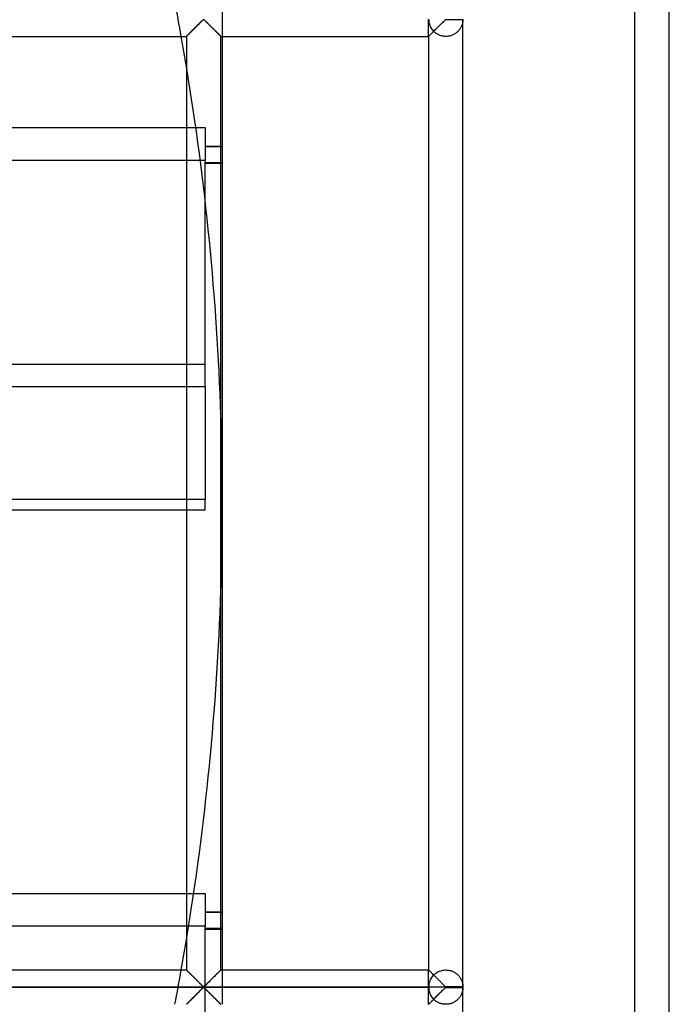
# Model space of a CAD drawing. Header units: millimetres. Extents: x -455 to 455, y -455 to 455.
# Tile 42 of 58: x 361 to 455, y -73 to 70. Entities that reach past the tile are written whole.
import ezdxf

# ---------------------------------------------------------------- set-up
doc = ezdxf.new("R2010")
doc.units = ezdxf.units.MM
doc.layers.add('MAIN-1', color=7, linetype='Continuous')
doc.layers.add('MAIN-2', color=7, linetype='Continuous')

msp = doc.modelspace()

# ---------------------------------------------------------------- linework, layer by layer
at = {"layer": 'MAIN-1'}
for p, q in [((455, -455), (455, 455)), ((387.08, 70.2), (387.18, 70.28)), ((387.18, 70.28), (387.29, 70.35)), ((387.29, 70.35), (387.36, 70.31)), ((387.36, 70.31), (387.42, 70.27)), ((387.42, 70.27), (387.47, 70.22)), ((387.47, 70.22), (387.53, 70.17)), ((422.29, 70.2), (422.39, 70.28)), ((422.39, 70.28), (422.5, 70.35)), ((422.5, 70.35), (422.5, 70.42)), ((422.5, 70.35), (425, 70.35)), ((425, -70.35), (425, 70.35)), ((385.61, 68.74), (385.73, 68.85)), ((385.73, 68.85), (385.84, 68.97)), ((385.84, 68.97), (385.96, 69.08)), ((385.96, 69.08), (386.08, 69.2)), ((386.08, 69.2), (386.2, 69.32)), ((386.2, 69.32), (386.32, 69.44)), ((386.32, 69.44), (386.44, 69.56)), ((386.44, 69.56), (386.55, 69.68)), ((386.55, 69.68), (386.67, 69.79)), ((386.67, 69.79), (386.78, 69.9)), ((386.78, 69.9), (386.89, 70.01)), ((386.89, 70.01), (386.99, 70.11)), ((386.99, 70.11), (387.08, 70.2)), ((387.53, 70.17), (387.58, 70.12)), ((387.58, 70.12), (387.64, 70.06)), ((387.64, 70.06), (387.7, 70)), ((387.7, 70), (387.76, 69.94)), ((387.76, 69.94), (387.82, 69.88)), ((387.82, 69.88), (387.89, 69.82)), ((387.89, 69.82), (387.95, 69.75)), ((387.95, 69.75), (388.02, 69.69)), ((388.02, 69.69), (388.08, 69.62)), ((388.08, 69.62), (388.15, 69.56)), ((388.15, 69.56), (388.22, 69.49)), ((388.22, 69.49), (388.29, 69.42)), ((388.29, 69.42), (388.35, 69.35)), ((388.35, 69.35), (388.42, 69.28)), ((388.42, 69.28), (388.49, 69.21)), ((388.49, 69.21), (388.56, 69.14)), ((388.56, 69.14), (388.63, 69.08)), ((388.63, 69.08), (388.7, 69.01)), ((388.7, 69.01), (388.77, 68.94)), ((388.77, 68.94), (388.83, 68.87)), ((388.83, 68.87), (388.9, 68.81)), ((388.9, 68.81), (388.96, 68.74)), ((420.82, 68.74), (420.93, 68.85)), ((420.93, 68.85), (421.05, 68.97)), ((421.05, 68.97), (421.17, 69.08)), ((421.17, 69.08), (421.29, 69.2)), ((421.29, 69.2), (421.41, 69.32)), ((421.41, 69.32), (421.53, 69.44)), ((421.53, 69.44), (421.65, 69.56)), ((421.65, 69.56), (421.76, 69.68)), ((421.76, 69.68), (421.88, 69.79)), ((421.88, 69.79), (421.99, 69.9)), ((421.99, 69.9), (422.1, 70.01)), ((422.1, 70.01), (422.2, 70.11)), ((422.2, 70.11), (422.29, 70.2)), ((354.58, 67.92), (384.79, 67.92)), ((384.79, 67.92), (384.79, -67.92)), ((384.79, 67.92), (384.8, 67.92)), ((384.8, 67.92), (384.82, 67.94)), ((384.82, 67.94), (384.85, 67.98)), ((384.85, 67.98), (384.9, 68.03)), ((384.9, 68.03), (384.96, 68.08)), ((384.96, 68.08), (385.03, 68.16)), ((385.03, 68.16), (385.11, 68.24)), ((385.11, 68.24), (385.2, 68.33)), ((385.2, 68.33), (385.3, 68.42)), ((385.3, 68.42), (385.4, 68.52)), ((385.4, 68.52), (385.51, 68.63)), ((385.51, 68.63), (385.61, 68.74)), ((388.96, 68.74), (389.03, 68.68)), ((389.03, 68.68), (389.09, 68.62)), ((389.09, 68.62), (389.15, 68.56)), ((389.15, 68.56), (389.21, 68.5)), ((389.21, 68.5), (389.27, 68.44)), ((389.27, 68.44), (389.32, 68.38)), ((389.32, 68.38), (389.38, 68.33)), ((389.38, 68.33), (389.43, 68.28)), ((389.43, 68.28), (389.48, 68.23)), ((389.48, 68.23), (389.53, 68.18)), ((389.53, 68.18), (389.57, 68.14)), ((389.57, 68.14), (389.61, 68.1)), ((389.61, 68.1), (389.65, 68.06)), ((389.65, 68.06), (389.68, 68.03)), ((389.68, 68.03), (389.71, 68)), ((389.71, 68), (389.73, 67.97)), ((389.73, 67.97), (389.75, 67.95)), ((389.75, 67.95), (389.77, 67.94)), ((389.77, 67.94), (389.78, 67.93)), ((389.78, 67.93), (389.79, 67.92)), ((389.79, -67.92), (389.79, 67.92)), ((389.79, 67.92), (389.79, 67.92)), ((389.79, 67.92), (420, 67.92)), ((390, 67.92), (390, -67.92)), ((420, 67.92), (420, -67.92)), ((420, 67.92), (420.01, 67.92)), ((420.01, 67.92), (420.03, 67.94)), ((420.03, 67.94), (420.06, 67.98)), ((420.06, 67.98), (420.11, 68.03)), ((420.11, 68.03), (420.17, 68.08)), ((420.17, 68.08), (420.24, 68.16)), ((420.24, 68.16), (420.32, 68.24)), ((420.32, 68.24), (420.41, 68.33)), ((420.41, 68.33), (420.51, 68.42)), ((420.51, 68.42), (420.61, 68.52)), ((420.61, 68.52), (420.71, 68.63)), ((420.71, 68.63), (420.82, 68.74)), ((354.58, 54.64), (384.79, 54.64)), ((384.79, 49.88), (354.58, 49.88)), ((354.58, 16.99), (384.79, 16.99)), ((384.79, 0.55), (354.58, 0.55)), ((354.58, -0.99), (384.79, -0.99)), ((354.58, -56.79), (384.79, -56.79)), ((384.79, -61.55), (354.58, -61.55)), ((354.58, -67.92), (384.79, -67.92)), ((384.8, -67.93), (384.79, -67.92)), ((384.79, -67.92), (384.79, -67.92)), ((384.81, -67.94), (384.8, -67.93)), ((384.83, -67.95), (384.81, -67.94)), ((384.85, -67.97), (384.83, -67.95)), ((384.87, -68), (384.85, -67.97)), ((384.9, -68.03), (384.87, -68)), ((384.94, -68.06), (384.9, -68.03)), ((384.97, -68.1), (384.94, -68.06)), ((385.01, -68.14), (384.97, -68.1)), ((385.06, -68.18), (385.01, -68.14)), ((385.1, -68.23), (385.06, -68.18)), ((385.15, -68.28), (385.1, -68.23)), ((385.21, -68.33), (385.15, -68.28)), ((385.26, -68.38), (385.21, -68.33)), ((385.32, -68.44), (385.26, -68.38)), ((385.38, -68.5), (385.32, -68.44)), ((385.44, -68.56), (385.38, -68.5)), ((385.5, -68.62), (385.44, -68.56)), ((385.56, -68.68), (385.5, -68.62)), ((385.62, -68.74), (385.56, -68.68)), ((385.68, -68.81), (385.62, -68.74)), ((388.97, -68.74), (388.86, -68.85)), ((389.08, -68.63), (388.97, -68.74)), ((389.18, -68.52), (389.08, -68.63)), ((389.29, -68.42), (389.18, -68.52)), ((389.38, -68.33), (389.29, -68.42)), ((389.47, -68.24), (389.38, -68.33)), ((389.55, -68.16), (389.47, -68.24)), ((389.62, -68.08), (389.55, -68.16)), ((389.68, -68.03), (389.62, -68.08)), ((389.73, -67.98), (389.68, -68.03)), ((389.76, -67.94), (389.73, -67.98)), ((389.78, -67.92), (389.76, -67.94)), ((389.79, -67.92), (389.78, -67.92)), ((389.79, -67.92), (420, -67.92)), ((420.01, -67.93), (420, -67.92)), ((420, -67.92), (420, -67.92)), ((420.02, -67.94), (420.01, -67.93)), ((420.04, -67.95), (420.02, -67.94)), ((420.06, -67.97), (420.04, -67.95)), ((420.08, -68), (420.06, -67.97)), ((420.11, -68.03), (420.08, -68)), ((420.14, -68.06), (420.11, -68.03)), ((420.18, -68.1), (420.14, -68.06)), ((420.22, -68.14), (420.18, -68.1)), ((420.26, -68.18), (420.22, -68.14)), ((420.31, -68.23), (420.26, -68.18)), ((420.36, -68.28), (420.31, -68.23)), ((420.41, -68.33), (420.36, -68.28)), ((420.47, -68.38), (420.41, -68.33)), ((420.53, -68.44), (420.47, -68.38)), ((420.58, -68.5), (420.53, -68.44)), ((420.64, -68.56), (420.58, -68.5)), ((420.7, -68.62), (420.64, -68.56)), ((420.77, -68.68), (420.7, -68.62)), ((420.83, -68.74), (420.77, -68.68)), ((420.89, -68.81), (420.83, -68.74)), ((385.75, -68.87), (385.68, -68.81)), ((385.82, -68.94), (385.75, -68.87)), ((385.88, -69.01), (385.82, -68.94)), ((385.95, -69.08), (385.88, -69.01)), ((386.02, -69.14), (385.95, -69.08)), ((386.09, -69.21), (386.02, -69.14)), ((386.16, -69.28), (386.09, -69.21)), ((386.23, -69.35), (386.16, -69.28)), ((386.3, -69.42), (386.23, -69.35)), ((386.37, -69.49), (386.3, -69.42)), ((386.43, -69.56), (386.37, -69.49)), ((386.5, -69.62), (386.43, -69.56)), ((386.57, -69.69), (386.5, -69.62)), ((386.63, -69.75), (386.57, -69.69)), ((386.7, -69.82), (386.63, -69.75)), ((386.76, -69.88), (386.7, -69.82)), ((386.82, -69.94), (386.76, -69.88)), ((386.88, -70), (386.82, -69.94)), ((386.94, -70.06), (386.88, -70)), ((387, -70.12), (386.94, -70.06)), ((387.06, -70.17), (387, -70.12)), ((387.11, -70.22), (387.06, -70.17)), ((387.5, -70.2), (387.41, -70.28)), ((387.6, -70.11), (387.5, -70.2)), ((387.7, -70.01), (387.6, -70.11)), ((387.8, -69.9), (387.7, -70.01)), ((387.91, -69.79), (387.8, -69.9)), ((388.03, -69.68), (387.91, -69.79)), ((388.15, -69.56), (388.03, -69.68)), ((388.26, -69.44), (388.15, -69.56)), ((388.38, -69.32), (388.26, -69.44)), ((388.5, -69.2), (388.38, -69.32)), ((388.62, -69.08), (388.5, -69.2)), ((388.74, -68.97), (388.62, -69.08)), ((388.86, -68.85), (388.74, -68.97)), ((420.96, -68.87), (420.89, -68.81)), ((421.03, -68.94), (420.96, -68.87)), ((421.09, -69.01), (421.03, -68.94)), ((421.16, -69.08), (421.09, -69.01)), ((421.23, -69.14), (421.16, -69.08)), ((421.3, -69.21), (421.23, -69.14)), ((421.37, -69.28), (421.3, -69.21)), ((421.44, -69.35), (421.37, -69.28)), ((421.51, -69.42), (421.44, -69.35)), ((421.57, -69.49), (421.51, -69.42)), ((421.64, -69.56), (421.57, -69.49)), ((421.71, -69.62), (421.64, -69.56)), ((421.77, -69.69), (421.71, -69.62)), ((421.84, -69.75), (421.77, -69.69)), ((421.91, -69.82), (421.84, -69.75)), ((421.97, -69.88), (421.91, -69.82)), ((422.03, -69.94), (421.97, -69.88)), ((422.09, -70), (422.03, -69.94)), ((422.15, -70.06), (422.09, -70)), ((422.21, -70.12), (422.15, -70.06)), ((422.27, -70.17), (422.21, -70.12)), ((422.32, -70.22), (422.27, -70.17)), ((422.5, -70.42), (-422.5, -70.42)), ((385.96, -71.75), (386.08, -71.63)), ((386.08, -71.63), (386.2, -71.51)), ((386.2, -71.51), (386.32, -71.39)), ((386.32, -71.39), (386.44, -71.27)), ((386.44, -71.27), (386.55, -71.16)), ((386.55, -71.16), (386.67, -71.04)), ((386.67, -71.04), (386.78, -70.93)), ((386.78, -70.93), (386.89, -70.83)), ((386.89, -70.83), (386.99, -70.73)), ((386.99, -70.73), (387.08, -70.64)), ((387.08, -70.64), (387.18, -70.55)), ((387.16, -70.27), (387.11, -70.22)), ((387.22, -70.31), (387.16, -70.27)), ((387.18, -70.55), (387.29, -70.49)), ((387.29, -70.35), (387.22, -70.31)), ((387.41, -70.28), (387.29, -70.35)), ((387.29, -70.49), (387.36, -70.52)), ((387.36, -70.52), (387.42, -70.56)), ((387.42, -70.56), (387.47, -70.61)), ((387.47, -70.61), (387.53, -70.66)), ((387.53, -70.66), (387.58, -70.72)), ((387.58, -70.72), (387.64, -70.77)), ((387.64, -70.77), (387.7, -70.83)), ((387.7, -70.83), (387.76, -70.89)), ((387.76, -70.89), (387.82, -70.95)), ((387.82, -70.95), (387.89, -71.01)), ((387.89, -71.01), (387.95, -71.08)), ((387.95, -71.08), (388.02, -71.15)), ((388.02, -71.15), (388.08, -71.21)), ((388.08, -71.21), (388.15, -71.28)), ((388.15, -71.28), (388.22, -71.35)), ((388.22, -71.35), (388.29, -71.41)), ((388.29, -71.41), (388.35, -71.48)), ((388.35, -71.48), (388.42, -71.55)), ((388.42, -71.55), (388.49, -71.62)), ((388.49, -71.62), (388.56, -71.69)), ((421.17, -71.75), (421.29, -71.63)), ((421.29, -71.63), (421.41, -71.51)), ((421.41, -71.51), (421.53, -71.39)), ((421.53, -71.39), (421.65, -71.27)), ((421.65, -71.27), (421.76, -71.16)), ((421.76, -71.16), (421.88, -71.04)), ((421.88, -71.04), (421.99, -70.93)), ((421.99, -70.93), (422.1, -70.83)), ((422.1, -70.83), (422.2, -70.73)), ((422.2, -70.73), (422.29, -70.64)), ((422.29, -70.64), (422.39, -70.55)), ((422.37, -70.27), (422.32, -70.22)), ((422.43, -70.31), (422.37, -70.27)), ((422.39, -70.55), (422.5, -70.49)), ((422.5, -70.35), (422.43, -70.31)), ((422.5, -70.42), (422.5, -70.35)), ((425, -70.35), (422.5, -70.35)), ((425, -70.42), (422.5, -70.42)), ((422.5, -70.49), (422.5, -70.42)), ((422.5, -70.49), (425, -70.49)), ((425, -211.18), (425, -70.49)), ((384.79, -72.92), (384.8, -72.91)), ((384.8, -72.91), (384.82, -72.89)), ((384.82, -72.89), (384.85, -72.86)), ((384.85, -72.86), (384.9, -72.81)), ((384.9, -72.81), (384.96, -72.75)), ((384.96, -72.75), (385.03, -72.68)), ((385.03, -72.68), (385.11, -72.6)), ((385.11, -72.6), (385.2, -72.51)), ((385.2, -72.51), (385.3, -72.41)), ((385.3, -72.41), (385.4, -72.31)), ((385.4, -72.31), (385.51, -72.2)), ((385.51, -72.2), (385.61, -72.1)), ((385.61, -72.1), (385.73, -71.98)), ((385.73, -71.98), (385.84, -71.87)), ((385.84, -71.87), (385.96, -71.75)), ((388.56, -71.69), (388.63, -71.76)), ((388.63, -71.76), (388.7, -71.83)), ((388.7, -71.83), (388.77, -71.89)), ((388.77, -71.89), (388.83, -71.96)), ((388.83, -71.96), (388.9, -72.02)), ((388.9, -72.02), (388.96, -72.09)), ((388.96, -72.09), (389.03, -72.15)), ((389.03, -72.15), (389.09, -72.21)), ((389.09, -72.21), (389.15, -72.27)), ((389.15, -72.27), (389.21, -72.33)), ((389.21, -72.33), (389.27, -72.39)), ((389.27, -72.39), (389.32, -72.45)), ((389.32, -72.45), (389.38, -72.5)), ((389.38, -72.5), (389.43, -72.56)), ((389.43, -72.56), (389.48, -72.61)), ((389.48, -72.61), (389.53, -72.65)), ((389.53, -72.65), (389.57, -72.7)), ((389.57, -72.7), (389.61, -72.74)), ((389.61, -72.74), (389.65, -72.77)), ((389.65, -72.77), (389.68, -72.81)), ((389.68, -72.81), (389.71, -72.84)), ((389.71, -72.84), (389.73, -72.86)), ((389.73, -72.86), (389.75, -72.88)), ((389.75, -72.88), (389.77, -72.9)), ((389.77, -72.9), (389.78, -72.91)), ((389.78, -72.91), (389.79, -72.91)), ((389.79, -72.91), (389.79, -72.92)), ((420, -72.92), (420.01, -72.91)), ((420.01, -72.91), (420.03, -72.89)), ((420.03, -72.89), (420.06, -72.86)), ((420.06, -72.86), (420.11, -72.81)), ((420.11, -72.81), (420.17, -72.75)), ((420.17, -72.75), (420.24, -72.68)), ((420.24, -72.68), (420.32, -72.6)), ((420.32, -72.6), (420.41, -72.51)), ((420.41, -72.51), (420.51, -72.41)), ((420.51, -72.41), (420.61, -72.31)), ((420.61, -72.31), (420.71, -72.2)), ((420.71, -72.2), (420.82, -72.1)), ((420.82, -72.1), (420.93, -71.98)), ((420.93, -71.98), (421.05, -71.87)), ((421.05, -71.87), (421.17, -71.75))]:
    msp.add_line(p, q, dxfattribs=at)
for centre, radius, start, end in [((0, 0), 390, 9.3734, 10.0289), ((0, 0), 390, 0, 1.8774), ((0, 0), 390, 358.1226, 0), ((0, 0), 390, 349.9711, 350.6266), ((422.5, -70.42), 2.5, 0, 1.6206), ((422.5, -70.42), 2.5, 358.3794, 0)]:
    msp.add_arc(centre, radius, start, end, dxfattribs=at)
at = {"layer": 'MAIN-2'}
for p, q in [((450, -450), (450, 450)), ((390, 72.92), (390, 67.92)), ((387.16, 70.27), (387.08, 70.2)), ((387.24, 70.33), (387.16, 70.27)), ((387.35, 70.33), (387.24, 70.33)), ((387.43, 70.27), (387.35, 70.33)), ((387.5, 70.2), (387.43, 70.27)), ((420, 67.92), (420, 70.35)), ((425, 70.27), (424.99, 70.21)), ((424.99, 70.21), (424.99, 70.16)), ((425, 70.35), (425, 70.31)), ((425, 70.31), (425, 70.27)), ((385.71, 68.84), (385.62, 68.75)), ((385.81, 68.93), (385.71, 68.84)), ((385.9, 69.03), (385.81, 68.93)), ((386, 69.12), (385.9, 69.03)), ((386.09, 69.22), (386, 69.12)), ((386.19, 69.31), (386.09, 69.22)), ((386.29, 69.41), (386.19, 69.31)), ((386.38, 69.51), (386.29, 69.41)), ((386.48, 69.6), (386.38, 69.51)), ((386.57, 69.69), (386.48, 69.6)), ((386.66, 69.78), (386.57, 69.69)), ((386.75, 69.87), (386.66, 69.78)), ((386.84, 69.96), (386.75, 69.87)), ((386.93, 70.04), (386.84, 69.96)), ((387.01, 70.12), (386.93, 70.04)), ((387.08, 70.2), (387.01, 70.12)), ((387.58, 70.12), (387.5, 70.2)), ((387.66, 70.04), (387.58, 70.12)), ((387.74, 69.96), (387.66, 70.04)), ((387.83, 69.87), (387.74, 69.96)), ((387.92, 69.78), (387.83, 69.87)), ((388.01, 69.69), (387.92, 69.78)), ((388.11, 69.6), (388.01, 69.69)), ((388.2, 69.51), (388.11, 69.6)), ((388.3, 69.41), (388.2, 69.51)), ((388.39, 69.31), (388.3, 69.41)), ((388.49, 69.22), (388.39, 69.31)), ((388.59, 69.12), (388.49, 69.22)), ((388.68, 69.03), (388.59, 69.12)), ((388.78, 68.93), (388.68, 69.03)), ((388.87, 68.84), (388.78, 68.93)), ((388.96, 68.75), (388.87, 68.84)), ((424.4, 68.79), (424.34, 68.72)), ((424.45, 68.86), (424.4, 68.79)), ((424.51, 68.93), (424.45, 68.86)), ((424.56, 69), (424.51, 68.93)), ((424.61, 69.07), (424.56, 69)), ((424.65, 69.14), (424.61, 69.07)), ((424.69, 69.21), (424.65, 69.14)), ((424.73, 69.29), (424.69, 69.21)), ((424.77, 69.36), (424.73, 69.29)), ((424.8, 69.43), (424.77, 69.36)), ((424.83, 69.5), (424.8, 69.43)), ((424.85, 69.57), (424.83, 69.5)), ((424.88, 69.64), (424.85, 69.57)), ((424.9, 69.71), (424.88, 69.64)), ((424.92, 69.78), (424.9, 69.71)), ((424.93, 69.85), (424.92, 69.78)), ((424.95, 69.92), (424.93, 69.85)), ((424.96, 69.98), (424.95, 69.92)), ((424.97, 70.04), (424.96, 69.98)), ((424.98, 70.1), (424.97, 70.04)), ((424.99, 70.16), (424.98, 70.1)), ((384.8, 67.92), (384.79, 67.92)), ((384.81, 67.93), (384.8, 67.92)), ((384.83, 67.96), (384.81, 67.93)), ((384.86, 67.99), (384.83, 67.96)), ((384.9, 68.03), (384.86, 67.99)), ((384.95, 68.07), (384.9, 68.03)), ((385, 68.13), (384.95, 68.07)), ((385.07, 68.19), (385, 68.13)), ((385.13, 68.26), (385.07, 68.19)), ((385.21, 68.33), (385.13, 68.26)), ((385.28, 68.41), (385.21, 68.33)), ((385.37, 68.49), (385.28, 68.41)), ((385.45, 68.57), (385.37, 68.49)), ((385.54, 68.66), (385.45, 68.57)), ((385.62, 68.75), (385.54, 68.66)), ((389.05, 68.66), (388.96, 68.75)), ((389.13, 68.57), (389.05, 68.66)), ((389.22, 68.49), (389.13, 68.57)), ((389.3, 68.41), (389.22, 68.49)), ((389.38, 68.33), (389.3, 68.41)), ((389.45, 68.26), (389.38, 68.33)), ((389.52, 68.19), (389.45, 68.26)), ((389.58, 68.13), (389.52, 68.19)), ((389.63, 68.07), (389.58, 68.13)), ((389.68, 68.03), (389.63, 68.07)), ((389.72, 67.99), (389.68, 68.03)), ((389.75, 67.96), (389.72, 67.99)), ((389.77, 67.93), (389.75, 67.96)), ((389.79, 67.92), (389.77, 67.93)), ((389.79, 67.92), (389.79, 67.92)), ((420.01, 67.93), (420, 67.92)), ((420, 67.92), (420, 67.92)), ((420.02, 67.94), (420.01, 67.93)), ((420.04, 67.95), (420.02, 67.94)), ((420.06, 67.98), (420.04, 67.95)), ((420.09, 68), (420.06, 67.98)), ((420.12, 68.03), (420.09, 68)), ((420.15, 68.07), (420.12, 68.03)), ((420.19, 68.1), (420.15, 68.07)), ((420.23, 68.15), (420.19, 68.1)), ((420.28, 68.19), (420.23, 68.15)), ((420.33, 68.24), (420.28, 68.19)), ((420.38, 68.29), (420.33, 68.24)), ((420.43, 68.35), (420.38, 68.29)), ((420.49, 68.4), (420.43, 68.35)), ((420.55, 68.46), (420.49, 68.4)), ((420.61, 68.52), (420.55, 68.46)), ((420.67, 68.59), (420.61, 68.52)), ((420.73, 68.65), (420.67, 68.59)), ((420.8, 68.58), (420.73, 68.65)), ((420.87, 68.52), (420.8, 68.58)), ((420.95, 68.46), (420.87, 68.52)), ((421.03, 68.4), (420.95, 68.46)), ((421.11, 68.34), (421.03, 68.4)), ((421.2, 68.28), (421.11, 68.34)), ((421.29, 68.23), (421.2, 68.28)), ((421.38, 68.18), (421.29, 68.23)), ((421.48, 68.14), (421.38, 68.18)), ((421.58, 68.09), (421.48, 68.14)), ((421.68, 68.05), (421.58, 68.09)), ((421.79, 68.02), (421.68, 68.05)), ((421.89, 67.99), (421.79, 68.02)), ((422, 67.97), (421.89, 67.99)), ((422.11, 67.95), (422, 67.97)), ((422.22, 67.93), (422.11, 67.95)), ((422.34, 67.92), (422.22, 67.93)), ((422.45, 67.92), (422.34, 67.92)), ((422.56, 67.92), (422.45, 67.92)), ((422.67, 67.92), (422.56, 67.92)), ((422.79, 67.93), (422.67, 67.92)), ((422.9, 67.95), (422.79, 67.93)), ((423.01, 67.97), (422.9, 67.95)), ((423.12, 67.99), (423.01, 67.97)), ((423.22, 68.02), (423.12, 67.99)), ((423.33, 68.06), (423.22, 68.02)), ((423.43, 68.1), (423.33, 68.06)), ((423.53, 68.14), (423.43, 68.1)), ((423.63, 68.19), (423.53, 68.14)), ((423.72, 68.24), (423.63, 68.19)), ((423.81, 68.29), (423.72, 68.24)), ((423.9, 68.35), (423.81, 68.29)), ((423.98, 68.4), (423.9, 68.35)), ((424.06, 68.46), (423.98, 68.4)), ((424.14, 68.53), (424.06, 68.46)), ((424.21, 68.59), (424.14, 68.53)), ((424.27, 68.65), (424.21, 68.59)), ((424.34, 68.72), (424.27, 68.65)), ((384.79, 54.64), (387.5, 54.64)), ((387.5, 54.64), (387.5, 49.88)), ((387.5, 51.96), (390, 51.96)), ((387.5, 51.9), (390, 51.9)), ((387.5, 49.88), (384.79, 49.88)), ((387.5, 16.99), (387.5, 49.88)), ((390, 49.53), (387.5, 49.53)), ((387.5, 49.46), (390, 49.46)), ((387.5, 20.2), (-387.5, 20.2)), ((384.79, 16.99), (387.5, 16.99)), ((387.5, 16.99), (387.5, 0.55)), ((387.5, 0.55), (384.79, 0.55)), ((387.5, -0.99), (387.5, 0.55)), ((390, 0), (390, 0)), ((384.79, -0.99), (387.5, -0.99)), ((384.79, -56.79), (387.5, -56.79)), ((387.5, -56.79), (387.5, -61.55)), ((387.5, -59.46), (390, -59.46)), ((387.5, -59.53), (390, -59.53)), ((387.5, -61.55), (384.79, -61.55)), ((387.5, -94.44), (387.5, -61.55)), ((390, -61.9), (387.5, -61.9)), ((387.5, -61.96), (390, -61.96)), ((384.79, -67.92), (384.8, -67.92)), ((384.8, -67.92), (384.81, -67.93)), ((384.81, -67.93), (384.83, -67.96)), ((384.83, -67.96), (384.86, -67.99)), ((384.86, -67.99), (384.9, -68.03)), ((384.9, -68.03), (384.95, -68.07)), ((384.95, -68.07), (385, -68.13)), ((385, -68.13), (385.07, -68.19)), ((385.07, -68.19), (385.13, -68.26)), ((385.13, -68.26), (385.21, -68.33)), ((385.21, -68.33), (385.28, -68.41)), ((385.28, -68.41), (385.37, -68.49)), ((385.37, -68.49), (385.45, -68.57)), ((385.45, -68.57), (385.54, -68.66)), ((385.54, -68.66), (385.62, -68.75)), ((385.62, -68.75), (385.71, -68.84)), ((388.87, -68.84), (388.96, -68.75)), ((388.96, -68.75), (389.05, -68.66)), ((389.05, -68.66), (389.13, -68.57)), ((389.13, -68.57), (389.22, -68.49)), ((389.22, -68.49), (389.3, -68.41)), ((389.3, -68.41), (389.38, -68.33)), ((389.38, -68.33), (389.45, -68.26)), ((389.45, -68.26), (389.52, -68.19)), ((389.52, -68.19), (389.58, -68.13)), ((389.58, -68.13), (389.63, -68.07)), ((389.63, -68.07), (389.68, -68.03)), ((389.68, -68.03), (389.72, -67.99)), ((389.72, -67.99), (389.75, -67.96)), ((389.75, -67.96), (389.77, -67.93)), ((389.77, -67.93), (389.79, -67.92)), ((389.79, -67.92), (389.79, -67.92)), ((390, -67.92), (390, -72.92)), ((420, -67.92), (420, -67.92)), ((420, -67.92), (420.01, -67.93)), ((420, -70.35), (420, -67.92)), ((420.01, -67.93), (420.02, -67.94)), ((420.02, -67.94), (420.04, -67.95)), ((420.04, -67.95), (420.06, -67.98)), ((420.06, -67.98), (420.09, -68)), ((420.09, -68), (420.12, -68.03)), ((420.12, -68.03), (420.15, -68.07)), ((420.15, -68.07), (420.19, -68.1)), ((420.19, -68.1), (420.23, -68.15)), ((420.23, -68.15), (420.28, -68.19)), ((420.28, -68.19), (420.33, -68.24)), ((420.33, -68.24), (420.38, -68.29)), ((420.38, -68.29), (420.43, -68.35)), ((420.43, -68.35), (420.49, -68.4)), ((420.49, -68.4), (420.55, -68.46)), ((420.55, -68.46), (420.61, -68.52)), ((420.61, -68.52), (420.67, -68.59)), ((420.67, -68.59), (420.73, -68.65)), ((420.73, -68.65), (420.83, -68.55)), ((420.83, -68.55), (420.94, -68.46)), ((420.94, -68.46), (421.06, -68.37)), ((421.06, -68.37), (421.18, -68.29)), ((421.18, -68.29), (421.32, -68.21)), ((421.32, -68.21), (421.46, -68.14)), ((421.46, -68.14), (421.6, -68.08)), ((421.6, -68.08), (421.76, -68.03)), ((421.76, -68.03), (421.91, -67.99)), ((421.91, -67.99), (422.07, -67.95)), ((422.07, -67.95), (422.24, -67.93)), ((422.24, -67.93), (422.4, -67.92)), ((422.4, -67.92), (422.57, -67.92)), ((422.57, -67.92), (422.73, -67.93)), ((422.73, -67.93), (422.89, -67.95)), ((422.89, -67.95), (423.06, -67.98)), ((423.06, -67.98), (423.21, -68.02)), ((423.21, -68.02), (423.37, -68.07)), ((423.37, -68.07), (423.52, -68.13)), ((423.52, -68.13), (423.66, -68.2)), ((423.66, -68.2), (423.79, -68.28)), ((423.79, -68.28), (423.92, -68.36)), ((423.92, -68.36), (424.04, -68.45)), ((424.04, -68.45), (424.15, -68.54)), ((424.15, -68.54), (424.25, -68.63)), ((424.25, -68.63), (424.34, -68.73)), ((424.34, -68.73), (424.43, -68.83)), ((385.71, -68.84), (385.81, -68.93)), ((385.81, -68.93), (385.9, -69.03)), ((385.9, -69.03), (386, -69.12)), ((386, -69.12), (386.09, -69.22)), ((386.09, -69.22), (386.19, -69.31)), ((386.19, -69.31), (386.29, -69.41)), ((386.29, -69.41), (386.38, -69.51)), ((386.38, -69.51), (386.48, -69.6)), ((386.48, -69.6), (386.57, -69.69)), ((386.57, -69.69), (386.66, -69.78)), ((386.66, -69.78), (386.75, -69.87)), ((386.75, -69.87), (386.84, -69.96)), ((386.84, -69.96), (386.93, -70.04)), ((386.93, -70.04), (387.01, -70.12)), ((387.01, -70.12), (387.08, -70.2)), ((387.08, -70.2), (387.16, -70.27)), ((387.43, -70.27), (387.5, -70.2)), ((387.5, -70.2), (387.58, -70.12)), ((387.58, -70.12), (387.66, -70.04)), ((387.66, -70.04), (387.74, -69.96)), ((387.74, -69.96), (387.83, -69.87)), ((387.83, -69.87), (387.92, -69.78)), ((387.92, -69.78), (388.01, -69.69)), ((388.01, -69.69), (388.11, -69.6)), ((388.11, -69.6), (388.2, -69.51)), ((388.2, -69.51), (388.3, -69.41)), ((388.3, -69.41), (388.39, -69.31)), ((388.39, -69.31), (388.49, -69.22)), ((388.49, -69.22), (388.59, -69.12)), ((388.59, -69.12), (388.68, -69.03)), ((388.68, -69.03), (388.78, -68.93)), ((388.78, -68.93), (388.87, -68.84)), ((424.43, -68.83), (424.51, -68.93)), ((424.51, -68.93), (424.58, -69.03)), ((424.58, -69.03), (424.65, -69.14)), ((424.65, -69.14), (424.71, -69.24)), ((424.71, -69.24), (424.76, -69.35)), ((424.76, -69.35), (424.81, -69.46)), ((424.81, -69.46), (424.85, -69.56)), ((424.85, -69.56), (424.88, -69.66)), ((424.88, -69.66), (424.91, -69.77)), ((424.91, -69.77), (424.94, -69.86)), ((424.94, -69.86), (424.96, -69.96)), ((424.96, -69.96), (424.97, -70.05)), ((424.97, -70.05), (424.98, -70.14)), ((424.98, -70.14), (424.99, -70.22)), ((-420, -70.42), (420, -70.42)), ((386.09, -71.62), (386, -71.71)), ((386.19, -71.52), (386.09, -71.62)), ((386.29, -71.42), (386.19, -71.52)), ((386.38, -71.33), (386.29, -71.42)), ((386.48, -71.23), (386.38, -71.33)), ((386.57, -71.14), (386.48, -71.23)), ((386.66, -71.05), (386.57, -71.14)), ((386.75, -70.96), (386.66, -71.05)), ((386.84, -70.87), (386.75, -70.96)), ((386.93, -70.79), (386.84, -70.87)), ((387.01, -70.71), (386.93, -70.79)), ((387.08, -70.64), (387.01, -70.71)), ((387.16, -70.57), (387.08, -70.64)), ((387.16, -70.27), (387.24, -70.33)), ((387.24, -70.51), (387.16, -70.57)), ((387.24, -70.33), (387.35, -70.33)), ((387.35, -70.51), (387.24, -70.51)), ((387.35, -70.33), (387.43, -70.27)), ((387.43, -70.57), (387.35, -70.51)), ((387.5, -70.64), (387.43, -70.57)), ((387.58, -70.71), (387.5, -70.64)), ((387.66, -70.79), (387.58, -70.71)), ((387.74, -70.87), (387.66, -70.79)), ((387.83, -70.96), (387.74, -70.87)), ((387.92, -71.05), (387.83, -70.96)), ((388.01, -71.14), (387.92, -71.05)), ((388.11, -71.23), (388.01, -71.14)), ((388.2, -71.33), (388.11, -71.23)), ((388.3, -71.42), (388.2, -71.33)), ((388.39, -71.52), (388.3, -71.42)), ((388.49, -71.62), (388.39, -71.52)), ((388.59, -71.71), (388.49, -71.62)), ((420, -70.42), (420, -70.42)), ((420, -72.92), (420, -70.49)), ((424.69, -71.62), (424.65, -71.69)), ((424.73, -71.55), (424.69, -71.62)), ((424.77, -71.47), (424.73, -71.55)), ((424.8, -71.4), (424.77, -71.47)), ((424.83, -71.33), (424.8, -71.4)), ((424.85, -71.26), (424.83, -71.33)), ((424.88, -71.19), (424.85, -71.26)), ((424.9, -71.12), (424.88, -71.19)), ((424.92, -71.05), (424.9, -71.12)), ((424.93, -70.98), (424.92, -71.05)), ((424.95, -70.92), (424.93, -70.98)), ((424.96, -70.85), (424.95, -70.92)), ((424.97, -70.79), (424.96, -70.85)), ((424.98, -70.73), (424.97, -70.79)), ((424.99, -70.67), (424.98, -70.73)), ((424.99, -70.22), (425, -70.29)), ((425, -70.57), (424.99, -70.62)), ((424.99, -70.62), (424.99, -70.67)), ((425, -70.29), (425, -70.35)), ((425, -70.42), (425, -70.42)), ((425, -70.49), (425, -70.52)), ((425, -70.52), (425, -70.57)), ((384.8, -72.91), (384.79, -72.92)), ((384.81, -72.9), (384.8, -72.91)), ((384.83, -72.88), (384.81, -72.9)), ((384.86, -72.85), (384.83, -72.88)), ((384.9, -72.81), (384.86, -72.85)), ((384.95, -72.76), (384.9, -72.81)), ((385, -72.7), (384.95, -72.76)), ((385.07, -72.64), (385, -72.7)), ((385.13, -72.58), (385.07, -72.64)), ((385.21, -72.5), (385.13, -72.58)), ((385.28, -72.43), (385.21, -72.5)), ((385.37, -72.34), (385.28, -72.43)), ((385.45, -72.26), (385.37, -72.34)), ((385.54, -72.17), (385.45, -72.26)), ((385.62, -72.09), (385.54, -72.17)), ((385.71, -72), (385.62, -72.09)), ((385.81, -71.9), (385.71, -72)), ((385.9, -71.81), (385.81, -71.9)), ((386, -71.71), (385.9, -71.81)), ((388.68, -71.81), (388.59, -71.71)), ((388.78, -71.9), (388.68, -71.81)), ((388.87, -72), (388.78, -71.9)), ((388.96, -72.09), (388.87, -72)), ((389.05, -72.17), (388.96, -72.09)), ((389.13, -72.26), (389.05, -72.17)), ((389.22, -72.34), (389.13, -72.26)), ((389.3, -72.43), (389.22, -72.34)), ((389.38, -72.5), (389.3, -72.43)), ((389.45, -72.58), (389.38, -72.5)), ((389.52, -72.64), (389.45, -72.58)), ((389.58, -72.7), (389.52, -72.64)), ((389.63, -72.76), (389.58, -72.7)), ((389.68, -72.81), (389.63, -72.76)), ((389.72, -72.85), (389.68, -72.81)), ((389.75, -72.88), (389.72, -72.85)), ((389.77, -72.9), (389.75, -72.88)), ((389.79, -72.91), (389.77, -72.9)), ((389.79, -72.92), (389.79, -72.91)), ((420.01, -72.91), (420, -72.91)), ((420, -72.91), (420, -72.92)), ((420.02, -72.9), (420.01, -72.91)), ((420.04, -72.88), (420.02, -72.9)), ((420.06, -72.86), (420.04, -72.88)), ((420.09, -72.83), (420.06, -72.86)), ((420.12, -72.8), (420.09, -72.83)), ((420.15, -72.77), (420.12, -72.8)), ((420.19, -72.73), (420.15, -72.77)), ((420.23, -72.69), (420.19, -72.73)), ((420.28, -72.64), (420.23, -72.69)), ((420.33, -72.59), (420.28, -72.64)), ((420.38, -72.54), (420.33, -72.59)), ((420.43, -72.49), (420.38, -72.54)), ((420.49, -72.43), (420.43, -72.49)), ((420.55, -72.37), (420.49, -72.43)), ((420.61, -72.31), (420.55, -72.37)), ((420.67, -72.25), (420.61, -72.31)), ((420.73, -72.19), (420.67, -72.25)), ((420.8, -72.25), (420.73, -72.19)), ((420.87, -72.31), (420.8, -72.25)), ((420.95, -72.38), (420.87, -72.31)), ((421.03, -72.44), (420.95, -72.38)), ((421.11, -72.49), (421.03, -72.44)), ((421.2, -72.55), (421.11, -72.49)), ((421.29, -72.6), (421.2, -72.55)), ((421.38, -72.65), (421.29, -72.6)), ((421.48, -72.7), (421.38, -72.65)), ((421.58, -72.74), (421.48, -72.7)), ((421.68, -72.78), (421.58, -72.74)), ((421.79, -72.81), (421.68, -72.78)), ((421.89, -72.84), (421.79, -72.81)), ((422, -72.87), (421.89, -72.84)), ((422.11, -72.89), (422, -72.87)), ((422.22, -72.9), (422.11, -72.89)), ((422.34, -72.91), (422.22, -72.9)), ((422.45, -72.92), (422.34, -72.91)), ((422.56, -72.92), (422.45, -72.92)), ((422.67, -72.91), (422.56, -72.92)), ((422.79, -72.9), (422.67, -72.91)), ((422.9, -72.88), (422.79, -72.9)), ((423.01, -72.86), (422.9, -72.88)), ((423.12, -72.84), (423.01, -72.86)), ((423.22, -72.81), (423.12, -72.84)), ((423.33, -72.78), (423.22, -72.81)), ((423.43, -72.74), (423.33, -72.78)), ((423.53, -72.69), (423.43, -72.74)), ((423.63, -72.65), (423.53, -72.69)), ((423.72, -72.6), (423.63, -72.65)), ((423.81, -72.54), (423.72, -72.6)), ((423.9, -72.49), (423.81, -72.54)), ((423.98, -72.43), (423.9, -72.49)), ((424.06, -72.37), (423.98, -72.43)), ((424.14, -72.31), (424.06, -72.37)), ((424.21, -72.24), (424.14, -72.31)), ((424.27, -72.18), (424.21, -72.24)), ((424.34, -72.11), (424.27, -72.18)), ((424.4, -72.05), (424.34, -72.11)), ((424.45, -71.98), (424.4, -72.05)), ((424.51, -71.91), (424.45, -71.98)), ((424.56, -71.84), (424.51, -71.91)), ((424.61, -71.76), (424.56, -71.84)), ((424.65, -71.69), (424.61, -71.76))]:
    msp.add_line(p, q, dxfattribs=at)
for start, end in [(10.0289, 10.7758), (1.8774, 9.3734), (350.6266, 358.1226), (349.2242, 349.9711)]:
    msp.add_arc((0, 0), 390, start, end, dxfattribs=at)
for centre, start_param, end_param in [((422.5, 70.42), 3.141593, 3.927391), ((422.5, -70.42), 2.355795, 3.141593), ((422.5, -70.42), 3.141593, 3.927391)]:
    msp.add_ellipse(centre, major_axis=(2.5, 0), ratio=1, start_param=start_param, end_param=end_param, dxfattribs=at)

doc.saveas('drawing.dxf')
